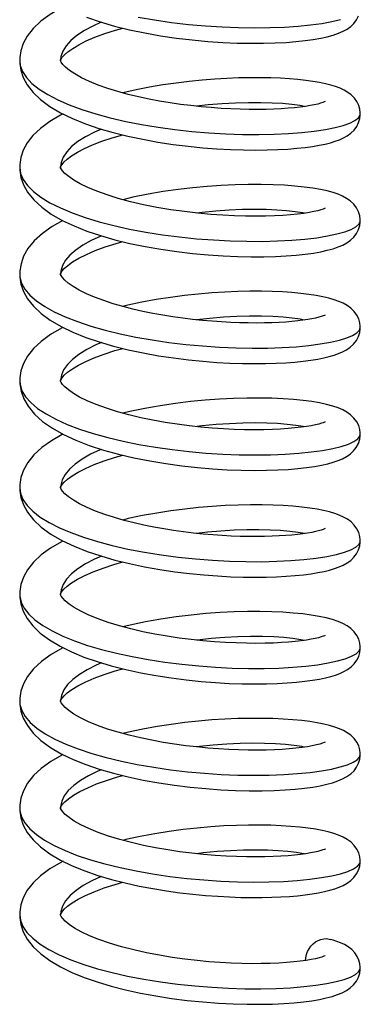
# Model space of a CAD drawing. Header units: inches. Extents: x 0 to 16.9, y 0 to 13.1.
# Tile 14 of 36: x 6.025 to 6.222, y 8.874 to 9.442. Entities that reach past the tile are written whole.
import ezdxf

# ---------------------------------------------------------------- set-up
doc = ezdxf.new("R2010")
doc.units = ezdxf.units.IN
doc.header["$LTSCALE"] = 0.930769
doc.header["$MEASUREMENT"] = 0
doc.layers.get('0').update_dxf_attribs({"linetype": 'CONTINUOUS'})

msp = doc.modelspace()

# ---------------------------------------------------------------- linework, layer by layer
at = {"color": 7, "linetype": 'Continuous'}
for p, q in [((6.02498, 9.42052), (6.02492, 9.41871)), ((6.02492, 9.41894), (6.02498, 9.41717)), ((6.02492, 9.41894), (6.02492, 9.41871)), ((6.02492, 9.41871), (6.02524, 9.41599)), ((6.04853, 9.4189), (6.04854, 9.41895)), ((6.04858, 9.41861), (6.04853, 9.4189)), ((6.04879, 9.42118), (6.04854, 9.41895)), ((6.04854, 9.41895), (6.04854, 9.41869)), ((6.04885, 9.41967), (6.04955, 9.42074)), ((6.22176, 9.388), (6.22176, 9.38805)), ((6.02499, 9.35886), (6.02493, 9.35705)), ((6.02493, 9.35727), (6.02499, 9.35542)), ((6.02493, 9.35727), (6.02493, 9.35705)), ((6.04859, 9.35693), (6.04854, 9.35721)), ((6.04888, 9.35992), (6.04855, 9.35727)), ((6.04855, 9.35727), (6.04855, 9.35705)), ((6.22175, 9.32632), (6.22175, 9.32637)), ((6.02501, 9.29738), (6.02493, 9.2954)), ((6.02493, 9.29561), (6.02499, 9.29379)), ((6.02493, 9.29561), (6.02493, 9.2954)), ((6.02493, 9.2954), (6.02505, 9.29379)), ((6.04868, 9.29725), (6.04855, 9.29562)), ((6.04855, 9.29556), (6.04855, 9.29562)), ((6.04855, 9.29562), (6.04855, 9.2954)), ((6.0486, 9.29526), (6.04855, 9.29556)), ((6.04882, 9.2963), (6.04946, 9.29729)), ((6.22175, 9.26465), (6.22175, 9.26469)), ((6.025, 9.23564), (6.02493, 9.23375)), ((6.04882, 9.23461), (6.04944, 9.23559)), ((6.02493, 9.23397), (6.025, 9.23205)), ((6.02493, 9.23397), (6.02493, 9.23375)), ((6.02493, 9.23375), (6.02513, 9.23163)), ((6.04855, 9.23391), (6.04855, 9.23397)), ((6.04855, 9.23397), (6.04855, 9.23374)), ((6.0486, 9.2336), (6.04855, 9.23391)), ((6.22175, 9.20297), (6.22175, 9.20302)), ((6.025, 9.174), (6.02493, 9.17208)), ((6.04862, 9.1735), (6.04855, 9.17231)), ((6.0488, 9.17291), (6.04941, 9.17387)), ((6.02493, 9.17231), (6.02499, 9.1705)), ((6.02493, 9.17231), (6.02493, 9.17208)), ((6.04854, 9.17226), (6.04855, 9.17231)), ((6.04859, 9.17195), (6.04854, 9.17226)), ((6.04855, 9.17231), (6.04855, 9.17207)), ((6.22176, 9.14131), (6.22176, 9.14135)), ((6.02498, 9.11221), (6.02492, 9.1104)), ((6.02492, 9.11063), (6.02497, 9.10895)), ((6.02492, 9.11063), (6.02492, 9.1104)), ((6.02492, 9.1104), (6.02496, 9.10955)), ((6.04853, 9.11059), (6.04854, 9.11063)), ((6.04858, 9.11029), (6.04853, 9.11059)), ((6.04885, 9.11311), (6.04854, 9.11063)), ((6.04854, 9.11063), (6.04854, 9.11039)), ((6.22177, 9.07965), (6.22177, 9.0797)), ((6.02498, 9.05056), (6.02492, 9.04871)), ((6.02492, 9.04894), (6.02498, 9.04716)), ((6.02492, 9.04894), (6.02492, 9.04871)), ((6.02492, 9.04871), (6.02506, 9.04691)), ((6.04853, 9.0489), (6.04854, 9.04894)), ((6.04858, 9.04861), (6.04853, 9.0489)), ((6.04854, 9.04894), (6.04854, 9.04871)), ((6.22176, 9.01799), (6.22176, 9.01804)), ((6.02499, 8.98885), (6.02493, 8.98703)), ((6.02493, 8.98726), (6.02498, 8.98548)), ((6.02493, 8.98726), (6.02493, 8.98703)), ((6.02493, 8.98703), (6.02503, 8.98553)), ((6.04854, 8.98721), (6.04855, 8.98726)), ((6.04859, 8.98691), (6.04854, 8.98721)), ((6.04857, 8.98786), (6.04855, 8.98726)), ((6.04855, 8.98726), (6.04855, 8.98703)), ((6.04891, 8.98811), (6.0497, 8.98926)), ((6.22176, 8.95632), (6.22176, 8.95636)), ((6.02499, 8.92722), (6.02493, 8.92539)), ((6.02493, 8.9256), (6.02499, 8.92382)), ((6.02493, 8.9256), (6.02493, 8.92539)), ((6.04869, 8.92728), (6.04855, 8.9256)), ((6.04855, 8.9256), (6.04855, 8.92538)), ((6.04855, 8.92553), (6.04855, 8.9256)), ((6.0486, 8.92523), (6.04855, 8.92553)), ((6.04882, 8.92628), (6.04944, 8.92725)), ((6.22176, 8.8947), (6.22176, 8.89474))]:
    msp.add_line(p, q, dxfattribs=at)
for points in [[(6.04994, 9.44967), (6.04865, 9.44904), (6.04246, 9.4454), (6.0371, 9.44146), (6.03271, 9.43728), (6.02934, 9.43296), (6.02701, 9.42866), (6.0256, 9.42447), (6.02498, 9.42052)], [(6.0721, 9.44093), (6.06724, 9.43873), (6.06229, 9.43607), (6.05804, 9.43328), (6.05452, 9.43037), (6.05178, 9.42737), (6.04987, 9.4243), (6.04879, 9.42118)], [(6.06344, 9.44381), (6.07134, 9.44115), (6.07965, 9.43875), (6.08832, 9.43663), (6.09724, 9.43476), (6.10634, 9.43316), (6.11551, 9.43181), (6.12462, 9.43073), (6.13357, 9.4299), (6.14224, 9.4293), (6.15054, 9.42893), (6.15839, 9.42877), (6.16575, 9.42879), (6.17256, 9.42897), (6.17884, 9.42929), (6.18458, 9.42974), (6.18982, 9.4303), (6.19459, 9.43097), (6.19887, 9.43172), (6.2027, 9.43257), (6.2061, 9.4335), (6.20912, 9.43454), (6.21178, 9.43569), (6.21411, 9.43698), (6.2162, 9.43849), (6.21807, 9.44028), (6.21962, 9.44233), (6.22078, 9.4446)], [(6.09334, 9.44387), (6.10286, 9.44224), (6.11259, 9.44085), (6.12241, 9.43972), (6.13224, 9.43884), (6.14195, 9.43821), (6.15146, 9.43784), (6.16068, 9.43771), (6.16952, 9.43781), (6.1779, 9.43813), (6.18576, 9.43866), (6.193, 9.43938), (6.19957, 9.44029), (6.20539, 9.44135), (6.2104, 9.44256)], [(6.04955, 9.42074), (6.05083, 9.42217), (6.0528, 9.4239), (6.05554, 9.42586), (6.05906, 9.42795), (6.06336, 9.43012), (6.06839, 9.43229), (6.07405, 9.43438), (6.08024, 9.43637), (6.08451, 9.43756)], [(6.02498, 9.41717), (6.0256, 9.41316), (6.02702, 9.40899), (6.02932, 9.40475), (6.03266, 9.40045), (6.03702, 9.39629), (6.04236, 9.39234), (6.04858, 9.38867), (6.05545, 9.38536), (6.06289, 9.38235), (6.07074, 9.37966), (6.07894, 9.37728), (6.0874, 9.37517), (6.09604, 9.37333), (6.10479, 9.37174), (6.11354, 9.37041), (6.12222, 9.36932), (6.13072, 9.36847), (6.13891, 9.36784), (6.14678, 9.36741), (6.15425, 9.36716), (6.1613, 9.36709), (6.16792, 9.36716), (6.17408, 9.36737), (6.17979, 9.36769), (6.18504, 9.36811), (6.18983, 9.36863), (6.19415, 9.36923), (6.19799, 9.36988), (6.20141, 9.37059), (6.20445, 9.37135), (6.20719, 9.37218), (6.20968, 9.37309), (6.212, 9.37413), (6.21421, 9.37538), (6.21627, 9.37687), (6.21812, 9.37867), (6.21966, 9.38073), (6.2208, 9.383), (6.22148, 9.38526), (6.22174, 9.38731), (6.22176, 9.38805)], [(6.04855, 9.41882), (6.04857, 9.419), (6.04885, 9.41967)], [(6.20147, 9.39514), (6.20141, 9.39511), (6.20095, 9.39489), (6.20007, 9.39456), (6.19881, 9.39416), (6.19717, 9.39371), (6.19516, 9.39326), (6.1928, 9.3928), (6.1901, 9.39236), (6.18707, 9.39194), (6.18372, 9.39157), (6.18005, 9.39124), (6.17608, 9.39097), (6.17183, 9.39076), (6.16731, 9.39062), (6.16253, 9.39056), (6.15752, 9.39058), (6.1523, 9.39069), (6.14688, 9.3909), (6.14129, 9.3912), (6.13556, 9.39162), (6.12971, 9.39214), (6.1238, 9.39277), (6.11782, 9.39352), (6.11181, 9.39439), (6.10576, 9.39539), (6.0997, 9.39653), (6.09365, 9.39782), (6.08762, 9.39927), (6.08167, 9.40089), (6.07585, 9.40269), (6.07031, 9.40465), (6.06519, 9.40674), (6.06063, 9.40889), (6.05677, 9.41105), (6.05367, 9.41311), (6.05139, 9.41498), (6.04985, 9.41658), (6.04895, 9.41782), (6.04858, 9.41861)], [(6.02524, 9.41599), (6.02652, 9.4125), (6.02878, 9.40903), (6.032, 9.40562), (6.03611, 9.40232), (6.04112, 9.39913), (6.04697, 9.39608), (6.0536, 9.39318), (6.06092, 9.39048), (6.06885, 9.38797), (6.0773, 9.38569), (6.08619, 9.38364), (6.0954, 9.38183), (6.10488, 9.38026), (6.11456, 9.37893), (6.12437, 9.37785), (6.13429, 9.37702), (6.14413, 9.37644), (6.15374, 9.37612), (6.16303, 9.37604), (6.1719, 9.37621), (6.18027, 9.37659), (6.18806, 9.37719), (6.19518, 9.37798), (6.20158, 9.37895), (6.20717, 9.38008), (6.21189, 9.38132), (6.21573, 9.38268), (6.21865, 9.38413), (6.22062, 9.38565), (6.22163, 9.38721), (6.22176, 9.388)], [(6.22176, 9.388), (6.22174, 9.3887), (6.2215, 9.39064), (6.22088, 9.39284), (6.2198, 9.39508), (6.21832, 9.39714), (6.21651, 9.39894), (6.21452, 9.40044), (6.21235, 9.4017), (6.21003, 9.40278), (6.2075, 9.40373), (6.2047, 9.40459), (6.20161, 9.40538), (6.19818, 9.4061), (6.1944, 9.40675), (6.19025, 9.40733), (6.18574, 9.40783), (6.18086, 9.40825), (6.17563, 9.40858), (6.17006, 9.4088), (6.16416, 9.40891), (6.15794, 9.40891), (6.15143, 9.40878), (6.14464, 9.40851), (6.1376, 9.40809), (6.13035, 9.40751), (6.12291, 9.40677), (6.11533, 9.40584), (6.10765, 9.40473), (6.09992, 9.40342), (6.09219, 9.40191), (6.08449, 9.40016), (6.08442, 9.40014)], [(6.18942, 9.39226), (6.18677, 9.39279), (6.18216, 9.39343), (6.17686, 9.39394), (6.17091, 9.39429), (6.1643, 9.39448), (6.15717, 9.39446), (6.14967, 9.39424), (6.14187, 9.3938), (6.13387, 9.39314), (6.12717, 9.39241)], [(6.04996, 9.38801), (6.04844, 9.38727), (6.04226, 9.3836), (6.03691, 9.37963), (6.03259, 9.3755), (6.02929, 9.37122), (6.027, 9.36696), (6.0256, 9.3628), (6.02499, 9.35886)], [(6.07214, 9.37926), (6.06817, 9.37752), (6.06303, 9.37483), (6.05861, 9.37202), (6.05495, 9.3691), (6.05209, 9.3661), (6.05006, 9.36303), (6.04888, 9.35992)], [(6.05053, 9.3602), (6.05236, 9.36188), (6.05492, 9.36378), (6.05825, 9.36584), (6.06231, 9.36796), (6.06707, 9.37008), (6.07247, 9.37216), (6.07839, 9.37413), (6.08446, 9.3759)], [(6.0488, 9.35792), (6.04938, 9.35886), (6.05053, 9.3602)], [(6.02493, 9.35705), (6.02546, 9.35349), (6.02696, 9.35002), (6.02943, 9.34659), (6.03285, 9.3432), (6.0372, 9.3399), (6.04243, 9.33673), (6.04849, 9.3337), (6.0553, 9.33085), (6.06277, 9.32819), (6.07079, 9.32575), (6.07934, 9.32352), (6.08839, 9.32151), (6.0978, 9.31974), (6.10746, 9.31821), (6.11728, 9.31694), (6.12715, 9.31593), (6.13698, 9.31517), (6.14665, 9.31466), (6.15609, 9.31441), (6.16523, 9.31439), (6.17394, 9.31461), (6.18212, 9.31505), (6.18971, 9.31568), (6.19664, 9.31651), (6.20282, 9.31751), (6.20822, 9.31866), (6.21278, 9.31994), (6.21644, 9.32132), (6.21917, 9.32279), (6.22093, 9.32432), (6.22171, 9.32588), (6.22175, 9.32632)], [(6.02499, 9.35542), (6.02565, 9.35131), (6.02712, 9.34709), (6.02952, 9.34278), (6.03307, 9.33834), (6.03769, 9.33408), (6.04321, 9.33013), (6.04953, 9.32651), (6.05641, 9.32327), (6.06382, 9.32034), (6.07169, 9.3177), (6.07995, 9.31534), (6.08858, 9.31323), (6.09746, 9.31138), (6.10653, 9.30979), (6.11567, 9.30845), (6.12479, 9.30737), (6.13376, 9.30654), (6.14245, 9.30595), (6.15077, 9.30559), (6.1586, 9.30543), (6.16593, 9.30545), (6.17272, 9.30564), (6.17898, 9.30597), (6.18471, 9.30642), (6.18993, 9.30698), (6.19467, 9.30764), (6.19891, 9.30839), (6.20268, 9.30923), (6.20602, 9.31014), (6.20896, 9.31114), (6.21157, 9.31225), (6.21391, 9.31352), (6.21603, 9.31501), (6.21796, 9.31681), (6.21955, 9.31889), (6.22074, 9.32119), (6.22145, 9.3235), (6.22173, 9.3256), (6.22175, 9.32637)], [(6.04855, 9.35715), (6.04858, 9.35735), (6.0488, 9.35792)], [(6.20149, 9.33348), (6.20145, 9.33346), (6.20107, 9.33328), (6.20025, 9.33296), (6.19897, 9.33254), (6.19721, 9.33206), (6.19498, 9.33155), (6.19228, 9.33104), (6.18912, 9.33055), (6.18551, 9.33009), (6.18148, 9.32969), (6.17704, 9.32936), (6.17222, 9.32911), (6.167, 9.32895), (6.16141, 9.32889), (6.15543, 9.32894), (6.14908, 9.32913), (6.14236, 9.32947), (6.13529, 9.32997), (6.12789, 9.33065), (6.12016, 9.33154), (6.11225, 9.33265), (6.10424, 9.334), (6.09638, 9.33555), (6.08889, 9.33728), (6.08185, 9.33917), (6.07539, 9.34118), (6.06955, 9.34328), (6.06434, 9.34545), (6.05985, 9.34763), (6.05616, 9.34976), (6.05325, 9.35176), (6.0511, 9.35359), (6.04968, 9.35511), (6.0489, 9.35624), (6.04859, 9.35693)], [(6.22175, 9.32632), (6.22173, 9.3271), (6.22146, 9.32913), (6.22078, 9.33141), (6.21959, 9.33373), (6.21796, 9.33587), (6.21596, 9.33773), (6.2138, 9.33923), (6.21146, 9.34048), (6.2089, 9.34156), (6.20602, 9.34254), (6.20262, 9.34347), (6.19871, 9.34432), (6.19431, 9.34509), (6.18937, 9.34577), (6.18389, 9.34633), (6.17789, 9.34678), (6.17138, 9.34709), (6.16441, 9.34724), (6.15705, 9.34723), (6.14936, 9.34704), (6.14143, 9.34666), (6.13326, 9.34609), (6.12492, 9.34532), (6.11641, 9.34432), (6.10778, 9.34309), (6.09908, 9.3416), (6.09036, 9.33985), (6.0845, 9.33846)], [(6.18943, 9.33059), (6.1884, 9.33083), (6.18411, 9.33152), (6.17913, 9.33208), (6.17351, 9.33249), (6.16733, 9.33275), (6.16065, 9.33282), (6.15353, 9.33271), (6.14607, 9.33239), (6.13833, 9.33186), (6.13041, 9.33112), (6.12718, 9.33073)], [(6.04989, 9.32634), (6.04377, 9.3229), (6.0381, 9.31893), (6.03337, 9.31466), (6.02972, 9.31021), (6.02722, 9.3058), (6.02569, 9.30149), (6.02501, 9.29738)], [(6.07207, 9.31759), (6.07172, 9.31746), (6.06624, 9.3149), (6.06141, 9.31221), (6.0573, 9.30939), (6.05393, 9.30646), (6.05135, 9.30345), (6.04959, 9.30038), (6.04868, 9.29725)], [(6.04946, 9.29729), (6.05071, 9.29871), (6.05269, 9.30047), (6.05546, 9.30247), (6.05905, 9.30462), (6.06345, 9.30683), (6.06859, 9.30903), (6.07439, 9.31116), (6.08076, 9.31319), (6.08451, 9.31422)], [(6.02499, 9.29379), (6.02564, 9.28971), (6.02709, 9.28549), (6.02945, 9.28122), (6.03284, 9.27692), (6.03724, 9.27278), (6.0426, 9.26886), (6.0488, 9.26522), (6.05565, 9.26193), (6.06307, 9.25895), (6.07093, 9.25627), (6.07915, 9.25388), (6.08765, 9.25177), (6.09633, 9.24993), (6.1051, 9.24835), (6.11384, 9.24703), (6.12241, 9.24596), (6.13075, 9.24513), (6.13876, 9.24451), (6.14641, 9.24409), (6.15368, 9.24384), (6.16055, 9.24375), (6.16702, 9.2438), (6.17307, 9.24399), (6.17872, 9.24428), (6.18396, 9.24468), (6.18879, 9.24518), (6.19319, 9.24575), (6.19712, 9.24639), (6.20065, 9.24709), (6.20379, 9.24784), (6.20662, 9.24866), (6.20918, 9.24956), (6.21156, 9.25058), (6.21382, 9.2518), (6.21593, 9.25326), (6.21785, 9.25503), (6.21947, 9.25709), (6.22069, 9.25939), (6.22143, 9.26172), (6.22173, 9.26387), (6.22175, 9.26469)], [(6.02505, 9.29379), (6.02602, 9.29026), (6.02796, 9.28678), (6.03086, 9.28337), (6.03468, 9.28005), (6.03938, 9.27684), (6.04491, 9.27375), (6.05124, 9.27082), (6.0583, 9.26806), (6.066, 9.26549), (6.07427, 9.26313), (6.083, 9.261), (6.09211, 9.2591), (6.10151, 9.25745), (6.11112, 9.25604), (6.12086, 9.25487), (6.13064, 9.25396), (6.14036, 9.2533), (6.14993, 9.25288), (6.15923, 9.25271), (6.16818, 9.25277), (6.17667, 9.25306), (6.18463, 9.25356), (6.19197, 9.25426), (6.19862, 9.25513), (6.20453, 9.25617), (6.20964, 9.25735), (6.21391, 9.25865), (6.2173, 9.26006), (6.21975, 9.26154), (6.22124, 9.26307), (6.22175, 9.26465)], [(6.04855, 9.2955), (6.04858, 9.29571), (6.04882, 9.2963)], [(6.2015, 9.27182), (6.20147, 9.27181), (6.20108, 9.27162), (6.2003, 9.27131), (6.19917, 9.27094), (6.1977, 9.27052), (6.1959, 9.27008), (6.19378, 9.26964), (6.19135, 9.26921), (6.18861, 9.26881), (6.18558, 9.26843), (6.18226, 9.2681), (6.17866, 9.2678), (6.17481, 9.26756), (6.1707, 9.26738), (6.16636, 9.26727), (6.16179, 9.26722), (6.157, 9.26725), (6.15202, 9.26736), (6.14686, 9.26756), (6.14154, 9.26785), (6.13609, 9.26823), (6.13052, 9.26872), (6.12487, 9.26931), (6.11916, 9.27), (6.11341, 9.27081), (6.10765, 9.27173), (6.10188, 9.27277), (6.09612, 9.27394), (6.09036, 9.27525), (6.08463, 9.27672), (6.07899, 9.27835), (6.07347, 9.28017), (6.06825, 9.28212), (6.06348, 9.28417), (6.0593, 9.28626), (6.05579, 9.28833), (6.05302, 9.29028), (6.051, 9.29202), (6.04966, 9.29348), (6.0489, 9.29458), (6.0486, 9.29526)], [(6.22175, 9.26465), (6.22173, 9.26538), (6.22148, 9.26735), (6.22084, 9.26957), (6.21973, 9.27183), (6.21818, 9.27395), (6.21626, 9.27581), (6.21414, 9.27735), (6.21181, 9.27864), (6.20931, 9.27973), (6.20657, 9.2807), (6.20351, 9.28157), (6.20009, 9.28237), (6.19627, 9.2831), (6.19203, 9.28376), (6.18736, 9.28433), (6.18227, 9.2848), (6.17677, 9.28518), (6.17087, 9.28544), (6.16457, 9.28557), (6.15791, 9.28557), (6.15089, 9.28543), (6.14356, 9.28512), (6.13596, 9.28463), (6.12812, 9.28397), (6.12012, 9.28311), (6.11199, 9.28205), (6.10379, 9.28077), (6.09555, 9.27926), (6.08734, 9.2775), (6.08443, 9.27678)], [(6.1894, 9.26893), (6.18693, 9.26942), (6.18237, 9.27007), (6.17712, 9.27058), (6.17121, 9.27094), (6.16474, 9.27113), (6.15779, 9.27113), (6.15044, 9.27093), (6.14278, 9.27052), (6.1349, 9.2699), (6.12709, 9.26908)], [(6.04993, 9.26468), (6.04914, 9.2643), (6.0428, 9.26062), (6.03733, 9.25664), (6.03288, 9.25246), (6.02945, 9.24813), (6.02709, 9.24384), (6.02564, 9.23964), (6.025, 9.23564)], [(6.07215, 9.25592), (6.06893, 9.25454), (6.0637, 9.25188), (6.05919, 9.24909), (6.05543, 9.24619), (6.05246, 9.2432), (6.0503, 9.24013), (6.04899, 9.23703), (6.04855, 9.23397)], [(6.04944, 9.23559), (6.05068, 9.23701), (6.05264, 9.23876), (6.05536, 9.24074), (6.05886, 9.24285), (6.06307, 9.24498), (6.06799, 9.24712), (6.07367, 9.24925), (6.07997, 9.25129), (6.08449, 9.25255)], [(6.025, 9.23205), (6.0257, 9.22786), (6.02723, 9.22353), (6.02973, 9.21913), (6.03339, 9.21466), (6.03814, 9.21038), (6.0438, 9.20642), (6.05029, 9.20278), (6.0574, 9.19951), (6.06511, 9.19654), (6.07334, 9.19386), (6.08199, 9.19147), (6.09098, 9.18936), (6.10019, 9.18754), (6.10945, 9.186), (6.11866, 9.18474), (6.12767, 9.18375), (6.13642, 9.183), (6.14482, 9.18249), (6.15283, 9.18219), (6.16039, 9.18208), (6.16747, 9.18215), (6.17405, 9.18236), (6.18011, 9.18271), (6.18567, 9.18318), (6.19072, 9.18375), (6.1953, 9.18441), (6.19938, 9.18515), (6.20297, 9.18596), (6.20614, 9.18685), (6.20892, 9.1878), (6.21143, 9.18885), (6.21373, 9.19008), (6.21586, 9.19154), (6.21782, 9.19332), (6.21946, 9.19541), (6.2207, 9.19773), (6.22144, 9.20008), (6.22173, 9.20221), (6.22175, 9.20302)], [(6.02513, 9.23163), (6.02623, 9.22812), (6.0283, 9.22464), (6.03134, 9.22123), (6.03531, 9.21791), (6.04017, 9.21469), (6.04586, 9.21161), (6.05234, 9.20869), (6.05955, 9.20595), (6.0674, 9.2034), (6.07579, 9.20107), (6.08463, 9.19897), (6.09385, 9.19711), (6.10335, 9.19549), (6.11302, 9.19412), (6.12279, 9.193), (6.13256, 9.19214), (6.14225, 9.19153), (6.15177, 9.19116), (6.16101, 9.19103), (6.16987, 9.19114), (6.17827, 9.19147), (6.18614, 9.19202), (6.19339, 9.19276), (6.19998, 9.19368), (6.2058, 9.19477), (6.21078, 9.19599), (6.21488, 9.19734), (6.21805, 9.19878), (6.22026, 9.20029), (6.22149, 9.20185), (6.22175, 9.20297)], [(6.04856, 9.23385), (6.04858, 9.23404), (6.04882, 9.23461)], [(6.20151, 9.21016), (6.20148, 9.21015), (6.20112, 9.20997), (6.20037, 9.20967), (6.19924, 9.20929), (6.19772, 9.20885), (6.19579, 9.20839), (6.19345, 9.20791), (6.1907, 9.20745), (6.18755, 9.207), (6.18399, 9.2066), (6.18004, 9.20624), (6.17571, 9.20595), (6.17101, 9.20573), (6.16595, 9.20559), (6.16055, 9.20555), (6.15484, 9.20562), (6.14885, 9.20581), (6.14262, 9.20612), (6.13618, 9.20656), (6.12956, 9.20714), (6.12278, 9.20788), (6.11589, 9.20878), (6.10892, 9.20985), (6.10192, 9.21109), (6.09494, 9.21252), (6.08805, 9.21415), (6.08138, 9.21597), (6.07501, 9.21797), (6.06915, 9.22009), (6.06399, 9.22227), (6.05957, 9.22445), (6.05593, 9.22657), (6.05309, 9.22855), (6.05105, 9.2303), (6.04969, 9.23176), (6.04891, 9.23289), (6.0486, 9.2336)], [(6.22175, 9.20297), (6.22173, 9.20372), (6.22148, 9.20572), (6.22082, 9.20796), (6.21968, 9.21023), (6.21811, 9.21235), (6.21618, 9.21421), (6.21403, 9.21574), (6.21165, 9.21705), (6.20892, 9.21822), (6.20581, 9.21926), (6.20226, 9.22021), (6.19825, 9.22107), (6.19375, 9.22184), (6.18874, 9.22251), (6.1832, 9.22306), (6.17715, 9.22349), (6.1706, 9.22378), (6.16362, 9.22391), (6.15625, 9.22389), (6.14851, 9.22368), (6.14048, 9.22327), (6.13217, 9.22267), (6.12364, 9.22185), (6.11494, 9.22079), (6.10614, 9.21949), (6.0973, 9.21793), (6.08848, 9.21609), (6.08451, 9.21512)], [(6.18941, 9.20726), (6.18874, 9.20742), (6.18448, 9.20813), (6.17953, 9.2087), (6.17391, 9.20913), (6.16769, 9.2094), (6.16098, 9.20949), (6.15382, 9.20938), (6.14624, 9.20907), (6.13838, 9.20854), (6.13035, 9.20778), (6.12721, 9.2074)], [(6.0499, 9.203), (6.04949, 9.20281), (6.04326, 9.19925), (6.03781, 9.19536), (6.03317, 9.19111), (6.02959, 9.18665), (6.02715, 9.1823), (6.02566, 9.17805), (6.025, 9.174)], [(6.07211, 9.19426), (6.07141, 9.19398), (6.06592, 9.1914), (6.06109, 9.18867), (6.05698, 9.1858), (6.05364, 9.18282), (6.05111, 9.17976), (6.04943, 9.17664), (6.04862, 9.1735)], [(6.04941, 9.17387), (6.05063, 9.17529), (6.05256, 9.17704), (6.05523, 9.17899), (6.0587, 9.18108), (6.06299, 9.18327), (6.06805, 9.18548), (6.07382, 9.18763), (6.08021, 9.18969), (6.08449, 9.19088)], [(6.04855, 9.17219), (6.04857, 9.17234), (6.0488, 9.17291)], [(6.02493, 9.17208), (6.02536, 9.1689), (6.02677, 9.16537), (6.02916, 9.16189), (6.0325, 9.15849), (6.03677, 9.15519), (6.0419, 9.15202), (6.04784, 9.149), (6.05448, 9.14616), (6.06182, 9.1435), (6.06984, 9.14102), (6.07843, 9.13874), (6.08751, 9.13669), (6.09696, 9.13487), (6.10666, 9.13332), (6.11653, 9.13202), (6.12645, 9.13098), (6.13633, 9.1302), (6.14609, 9.12968), (6.15559, 9.12941), (6.16473, 9.12939), (6.17344, 9.12959), (6.1816, 9.13001), (6.1892, 9.13063), (6.19621, 9.13145), (6.20251, 9.13245), (6.208, 9.1336), (6.21262, 9.13488), (6.21633, 9.13627), (6.21909, 9.13774), (6.22089, 9.13927), (6.22171, 9.14083), (6.22176, 9.14131)], [(6.02499, 9.1705), (6.02563, 9.16643), (6.02708, 9.1622), (6.02945, 9.15789), (6.03287, 9.15354), (6.03736, 9.14933), (6.04291, 9.14532), (6.04934, 9.1416), (6.05633, 9.13829), (6.06384, 9.13532), (6.07174, 9.13268), (6.07996, 9.13033), (6.08843, 9.12826), (6.09708, 9.12645), (6.10586, 9.12489), (6.1146, 9.1236), (6.12313, 9.12255), (6.1314, 9.12174), (6.13933, 9.12114), (6.1469, 9.12073), (6.15409, 9.1205), (6.1609, 9.12042), (6.16732, 9.12048), (6.17334, 9.12066), (6.17898, 9.12096), (6.1842, 9.12137), (6.18899, 9.12187), (6.19335, 9.12244), (6.19729, 9.12308), (6.20083, 9.12379), (6.204, 9.12456), (6.20687, 9.1254), (6.20945, 9.12633), (6.21185, 9.12739), (6.21412, 9.12865), (6.21622, 9.13016), (6.21808, 9.13195), (6.21963, 9.134), (6.22078, 9.13627), (6.22147, 9.13854), (6.22174, 9.14061), (6.22176, 9.14135)], [(6.2015, 9.14849), (6.20147, 9.14847), (6.20108, 9.14829), (6.20029, 9.14797), (6.19916, 9.1476), (6.19768, 9.14718), (6.19588, 9.14674), (6.19376, 9.1463), (6.19132, 9.14588), (6.18859, 9.14547), (6.18556, 9.1451), (6.18225, 9.14476), (6.17868, 9.14447), (6.17485, 9.14423), (6.17077, 9.14405), (6.16646, 9.14393), (6.16192, 9.14389), (6.15718, 9.14391), (6.15225, 9.14402), (6.14714, 9.14421), (6.14188, 9.14449), (6.13647, 9.14487), (6.13095, 9.14534), (6.12532, 9.14592), (6.11963, 9.14661), (6.11389, 9.1474), (6.10815, 9.14831), (6.1024, 9.14933), (6.09669, 9.15048), (6.09099, 9.15177), (6.08529, 9.15321), (6.07964, 9.15482), (6.07405, 9.15662), (6.06874, 9.15858), (6.06383, 9.16067), (6.05953, 9.1628), (6.05597, 9.16488), (6.05315, 9.16684), (6.05109, 9.16858), (6.04972, 9.17006), (6.04892, 9.17121), (6.04859, 9.17195)], [(6.22176, 9.14131), (6.22174, 9.14203), (6.2215, 9.14399), (6.22086, 9.14618), (6.21977, 9.14842), (6.21826, 9.15051), (6.21639, 9.15236), (6.21432, 9.15389), (6.21207, 9.15518), (6.20963, 9.15627), (6.20695, 9.15724), (6.20393, 9.15813), (6.20055, 9.15894), (6.19676, 9.15968), (6.19255, 9.16035), (6.1879, 9.16093), (6.1828, 9.16143), (6.17727, 9.16181), (6.17132, 9.16209), (6.16496, 9.16223), (6.15822, 9.16224), (6.15114, 9.1621), (6.14376, 9.16179), (6.13613, 9.16131), (6.1283, 9.16065), (6.12034, 9.1598), (6.11226, 9.15875), (6.10411, 9.15749), (6.0959, 9.15599), (6.08767, 9.15424), (6.08446, 9.15344)], [(6.18945, 9.1456), (6.1858, 9.14627), (6.18103, 9.14688), (6.17563, 9.14736), (6.16964, 9.14767), (6.16313, 9.14782), (6.15618, 9.14777), (6.14885, 9.14753), (6.14123, 9.14709), (6.13337, 9.14642), (6.12716, 9.14573)], [(6.04992, 9.14133), (6.0491, 9.14094), (6.04277, 9.13726), (6.0373, 9.13329), (6.03283, 9.12907), (6.0294, 9.1247), (6.02704, 9.12037), (6.02561, 9.11616), (6.02498, 9.11221)], [(6.07212, 9.13257), (6.06806, 9.13079), (6.06294, 9.1281), (6.05852, 9.12528), (6.05487, 9.12235), (6.05203, 9.11933), (6.05001, 9.11624), (6.04885, 9.11311)], [(6.05046, 9.11345), (6.05234, 9.11519), (6.05495, 9.11713), (6.05835, 9.11922), (6.06253, 9.12139), (6.06747, 9.12357), (6.0731, 9.12571), (6.07932, 9.12775), (6.08449, 9.12922)], [(6.04855, 9.11051), (6.04856, 9.11064), (6.04876, 9.11116)], [(6.20149, 9.08681), (6.20145, 9.08679), (6.20106, 9.08661), (6.20027, 9.08629), (6.19911, 9.08591), (6.19757, 9.08548), (6.19564, 9.08502), (6.19333, 9.08456), (6.19064, 9.0841), (6.18758, 9.08367), (6.18415, 9.08328), (6.18035, 9.08293), (6.17618, 9.08264), (6.17164, 9.08241), (6.16673, 9.08227), (6.16148, 9.08222), (6.15591, 9.08227), (6.15003, 9.08243), (6.14386, 9.08271), (6.13745, 9.08313), (6.13083, 9.08369), (6.12404, 9.0844), (6.11712, 9.08527), (6.11012, 9.08632), (6.10309, 9.08753), (6.09611, 9.08894), (6.08923, 9.09053), (6.08255, 9.0923), (6.07613, 9.09426), (6.07019, 9.09635), (6.06488, 9.09853), (6.06029, 9.10073), (6.05648, 9.10288), (6.05348, 9.10491), (6.05129, 9.10673), (6.04982, 9.10827), (6.04894, 9.1095), (6.04858, 9.11029)], [(6.04876, 9.11116), (6.04931, 9.11207), (6.05046, 9.11345)], [(6.02496, 9.10955), (6.02572, 9.10603), (6.02745, 9.10255), (6.03013, 9.09913), (6.03373, 9.09578), (6.03825, 9.09254), (6.04362, 9.08942), (6.04978, 9.08645), (6.05666, 9.08366), (6.06418, 9.08106), (6.07228, 9.07866), (6.08087, 9.07649), (6.08988, 9.07454), (6.09922, 9.07282), (6.10881, 9.07135), (6.11857, 9.07012), (6.12838, 9.06915), (6.13814, 9.06842), (6.14775, 9.06795), (6.15711, 9.06772), (6.16613, 9.06773), (6.1747, 9.06797), (6.18277, 9.06842), (6.19025, 9.06907), (6.19707, 9.0699), (6.20319, 9.07091), (6.20853, 9.07206), (6.21302, 9.07334), (6.21661, 9.07473), (6.21928, 9.0762), (6.221, 9.07773), (6.22174, 9.0793), (6.22177, 9.07965)], [(6.02497, 9.10895), (6.02557, 9.105), (6.02695, 9.10083), (6.02922, 9.09657), (6.03252, 9.09227), (6.03682, 9.08811), (6.0421, 9.08417), (6.04822, 9.08053), (6.05487, 9.07727), (6.06206, 9.07432), (6.06972, 9.07165), (6.07779, 9.06925), (6.08621, 9.0671), (6.09487, 9.06522), (6.10365, 9.06359), (6.11245, 9.06222), (6.12117, 9.06111), (6.12971, 9.06022), (6.13799, 9.05956), (6.14595, 9.0591), (6.15354, 9.05884), (6.16072, 9.05875), (6.16746, 9.05881), (6.17375, 9.05901), (6.17956, 9.05933), (6.1849, 9.05976), (6.18977, 9.06029), (6.19418, 9.0609), (6.19813, 9.06157), (6.20164, 9.06231), (6.20473, 9.06309), (6.20748, 9.06394), (6.20996, 9.06486), (6.21224, 9.06591), (6.2144, 9.06716), (6.21641, 9.06865), (6.21822, 9.07043), (6.21972, 9.07248), (6.22083, 9.07472), (6.22149, 9.07696), (6.22175, 9.07899), (6.22177, 9.0797)], [(6.22177, 9.07965), (6.22175, 9.08039), (6.22149, 9.08236), (6.22085, 9.08457), (6.21974, 9.08682), (6.21823, 9.08889), (6.21636, 9.09073), (6.2142, 9.09231), (6.21173, 9.09367), (6.20888, 9.0949), (6.20563, 9.09599), (6.202, 9.09695), (6.19795, 9.0978), (6.19344, 9.09855), (6.18846, 9.0992), (6.183, 9.09974), (6.17705, 9.10016), (6.17063, 9.10044), (6.16377, 9.10058), (6.15651, 9.10055), (6.14886, 9.10035), (6.14087, 9.09996), (6.13258, 9.09937), (6.12404, 9.09855), (6.11531, 9.0975), (6.10646, 9.09621), (6.09757, 9.09465), (6.08873, 9.09281), (6.08451, 9.09178)], [(6.18939, 9.08393), (6.18742, 9.08433), (6.18286, 9.08501), (6.1776, 9.08554), (6.17173, 9.08592), (6.16529, 9.08612), (6.15836, 9.08614), (6.15106, 9.08596), (6.14346, 9.08557), (6.13562, 9.08497), (6.12763, 9.08414), (6.12715, 9.08408)], [(6.04994, 9.07969), (6.04951, 9.07948), (6.0431, 9.07581), (6.03754, 9.07181), (6.03298, 9.06757), (6.02948, 9.06316), (6.02708, 9.0588), (6.02563, 9.05456), (6.02498, 9.05056)], [(6.07217, 9.07092), (6.0692, 9.06966), (6.06396, 9.06701), (6.05941, 9.06423), (6.05561, 9.06134), (6.05259, 9.05836), (6.0504, 9.0553), (6.04904, 9.05218), (6.04854, 9.04894)], [(6.05055, 9.05188), (6.05241, 9.05358), (6.05503, 9.05552), (6.05847, 9.05762), (6.06278, 9.05984), (6.0679, 9.06208), (6.07372, 9.06426), (6.08014, 9.06633), (6.08449, 9.06754)], [(6.04855, 9.04882), (6.04857, 9.04899), (6.04879, 9.04956)], [(6.20148, 9.02514), (6.20143, 9.02511), (6.2009, 9.02487), (6.19986, 9.02448), (6.19835, 9.02402), (6.19637, 9.02352), (6.19399, 9.02301), (6.19122, 9.02252), (6.18808, 9.02207), (6.18458, 9.02165), (6.18074, 9.02129), (6.17656, 9.02099), (6.17208, 9.02076), (6.1673, 9.02061), (6.16226, 9.02055), (6.15696, 9.02058), (6.15144, 9.02071), (6.14569, 9.02094), (6.13975, 9.0213), (6.13362, 9.02177), (6.12734, 9.02237), (6.12092, 9.02311), (6.11441, 9.02399), (6.10784, 9.02502), (6.10125, 9.02622), (6.09469, 9.02758), (6.0882, 9.02912), (6.08185, 9.03083), (6.07569, 9.03274), (6.06991, 9.0348), (6.06462, 9.03698), (6.06003, 9.0392), (6.05627, 9.04134), (6.05333, 9.04336), (6.0512, 9.04515), (6.04977, 9.04666), (6.04893, 9.04786), (6.04858, 9.04861)], [(6.04879, 9.04956), (6.04938, 9.05051), (6.05055, 9.05188)], [(6.02498, 9.04716), (6.02561, 9.04314), (6.02703, 9.03895), (6.02936, 9.03468), (6.03275, 9.03034), (6.03719, 9.02614), (6.04264, 9.02215), (6.04895, 9.01847), (6.05578, 9.0152), (6.06312, 9.01226), (6.07091, 9.0096), (6.07909, 9.00723), (6.08759, 9.00512), (6.09635, 9.00326), (6.10532, 9.00165), (6.11438, 9.00029), (6.12346, 8.99918), (6.13243, 8.99832), (6.14117, 8.99769), (6.14958, 8.99729), (6.15756, 8.9971), (6.16506, 8.9971), (6.17199, 8.99727), (6.17837, 8.99759), (6.18419, 8.99803), (6.18947, 8.99858), (6.19425, 8.99924), (6.19854, 8.99998), (6.20236, 9.00081), (6.20577, 9.00172), (6.20883, 9.00275), (6.21156, 9.0039), (6.21404, 9.00526), (6.21624, 9.00684), (6.21812, 9.00865), (6.21965, 9.0107), (6.22079, 9.01297), (6.22148, 9.01524), (6.22174, 9.0173), (6.22176, 9.01804)], [(6.02506, 9.04691), (6.0261, 9.04338), (6.02811, 9.03991), (6.03105, 9.03651), (6.03489, 9.0332), (6.03963, 9.03), (6.04523, 9.02692), (6.05162, 9.02399), (6.05875, 9.02123), (6.06654, 9.01865), (6.07488, 9.0163), (6.0837, 9.01417), (6.0929, 9.01228), (6.10238, 9.01064), (6.11207, 9.00924), (6.12187, 9.0081), (6.13168, 9.00721), (6.14142, 9.00657), (6.15097, 9.00618), (6.16024, 9.00603), (6.16916, 9.00612), (6.17762, 9.00644), (6.18551, 9.00696), (6.19277, 9.00768), (6.19933, 9.00857), (6.20514, 9.00963), (6.21015, 9.01082), (6.21432, 9.01212), (6.21758, 9.01352), (6.21992, 9.015), (6.22132, 9.01652), (6.22176, 9.01799)], [(6.22176, 9.01799), (6.22174, 9.01873), (6.22149, 9.02072), (6.22083, 9.02296), (6.2197, 9.02524), (6.21816, 9.02731), (6.2163, 9.02912), (6.21425, 9.03061), (6.21204, 9.03186), (6.20966, 9.03292), (6.20704, 9.03388), (6.20405, 9.03476), (6.20068, 9.03558), (6.19688, 9.03633), (6.19263, 9.037), (6.18794, 9.03759), (6.18281, 9.03809), (6.17723, 9.03848), (6.17122, 9.03876), (6.1648, 9.0389), (6.15801, 9.0389), (6.15091, 9.03875), (6.14354, 9.03844), (6.13598, 9.03797), (6.12824, 9.03731), (6.12037, 9.03647), (6.11238, 9.03543), (6.10429, 9.03418), (6.09611, 9.0327), (6.08789, 9.03095), (6.0845, 9.03012)], [(6.1894, 9.02226), (6.18802, 9.02256), (6.1836, 9.02325), (6.17847, 9.0238), (6.1727, 9.0242), (6.16637, 9.02443), (6.15953, 9.02448), (6.15226, 9.02433), (6.14465, 9.02397), (6.1368, 9.0234), (6.12878, 9.0226), (6.12713, 9.02239)], [(6.04993, 9.018), (6.0492, 9.01766), (6.04288, 9.01399), (6.0374, 9.01003), (6.0329, 9.00582), (6.02944, 9.00144), (6.02705, 8.99707), (6.02561, 8.99282), (6.02499, 8.98885)], [(6.07214, 9.00925), (6.07012, 9.00841), (6.06477, 9.00579), (6.0601, 9.00303), (6.05616, 9.00014), (6.053, 8.99716), (6.05067, 8.9941), (6.04919, 8.99099), (6.04857, 8.98786)], [(6.0497, 8.98926), (6.05106, 8.99073), (6.05314, 8.99249), (6.05604, 8.9945), (6.05975, 8.99665), (6.06422, 8.99884), (6.0694, 9.00101), (6.07516, 9.00308), (6.0814, 9.00504), (6.08451, 9.00588)], [(6.02498, 8.98548), (6.02561, 8.98145), (6.02703, 8.97728), (6.02933, 8.97305), (6.03265, 8.96879), (6.03696, 8.96467), (6.04226, 8.96074), (6.04842, 8.95708), (6.05523, 8.95378), (6.06257, 8.9508), (6.07017, 8.94817), (6.078, 8.94586), (6.08594, 8.94383), (6.09392, 8.94208), (6.10187, 8.94057), (6.10973, 8.93929), (6.11745, 8.93822), (6.12499, 8.93735), (6.13232, 8.93665), (6.13942, 8.93613), (6.14625, 8.93575), (6.1528, 8.93552), (6.15904, 8.93542), (6.16498, 8.93543), (6.1706, 8.93556), (6.17589, 8.93578), (6.18087, 8.93609), (6.18553, 8.93649), (6.18988, 8.93696), (6.19391, 8.93752), (6.19763, 8.93814), (6.20104, 8.93884), (6.20415, 8.9396), (6.20697, 8.94043), (6.20955, 8.94136), (6.21193, 8.94242), (6.21417, 8.94367), (6.21624, 8.94517), (6.2181, 8.94697), (6.21965, 8.94904), (6.22079, 8.95131), (6.22147, 8.95358), (6.22174, 8.95563), (6.22176, 8.95636)], [(6.02503, 8.98553), (6.02597, 8.98202), (6.02789, 8.97854), (6.03077, 8.97512), (6.03457, 8.97179), (6.03927, 8.96856), (6.04482, 8.96546), (6.05116, 8.96252), (6.05822, 8.95975), (6.0659, 8.95719), (6.07414, 8.95483), (6.08293, 8.95268), (6.09215, 8.95076), (6.10176, 8.94907), (6.1116, 8.94763), (6.12151, 8.94647), (6.13141, 8.94556), (6.14124, 8.94491), (6.15084, 8.94451), (6.16008, 8.94436), (6.16893, 8.94445), (6.17738, 8.94476), (6.18531, 8.94528), (6.19265, 8.946), (6.19931, 8.9469), (6.20523, 8.94798), (6.21034, 8.9492), (6.21455, 8.95054), (6.21782, 8.95198), (6.22011, 8.95349), (6.22142, 8.95504), (6.22176, 8.95632)], [(6.04855, 8.98715), (6.04859, 8.98738), (6.04891, 8.98811)], [(6.20148, 8.96347), (6.20143, 8.96344), (6.20098, 8.96323), (6.20012, 8.9629), (6.19888, 8.96251), (6.19726, 8.96206), (6.19527, 8.9616), (6.19292, 8.96114), (6.19022, 8.9607), (6.18717, 8.96028), (6.18376, 8.9599), (6.18, 8.95956), (6.17589, 8.95928), (6.17143, 8.95907), (6.16663, 8.95893), (6.16149, 8.95888), (6.15602, 8.95893), (6.15023, 8.95908), (6.14415, 8.95936), (6.1378, 8.95977), (6.13122, 8.96032), (6.12445, 8.96102), (6.11753, 8.96188), (6.11052, 8.96291), (6.10347, 8.96413), (6.09643, 8.96553), (6.08948, 8.96713), (6.08272, 8.96891), (6.07619, 8.9709), (6.07018, 8.97303), (6.06486, 8.97521), (6.06027, 8.9774), (6.05649, 8.97954), (6.0535, 8.98157), (6.05127, 8.98342), (6.04978, 8.98498), (6.04893, 8.98617), (6.04859, 8.98691)], [(6.22176, 8.95632), (6.22174, 8.95702), (6.2215, 8.95897), (6.22087, 8.96116), (6.21979, 8.9634), (6.21828, 8.9655), (6.2164, 8.96737), (6.21421, 8.96896), (6.21179, 8.97031), (6.20922, 8.97143), (6.20641, 8.97241), (6.20327, 8.9733), (6.19978, 8.9741), (6.19588, 8.97483), (6.19156, 8.97548), (6.18682, 8.97604), (6.18166, 8.97651), (6.1761, 8.97687), (6.17015, 8.97712), (6.16385, 8.97724), (6.15719, 8.97722), (6.15021, 8.97706), (6.14291, 8.97674), (6.13534, 8.97625), (6.12751, 8.97557), (6.11948, 8.9747), (6.11128, 8.97361), (6.10298, 8.97229), (6.09464, 8.97073), (6.08634, 8.96893), (6.08447, 8.96845)], [(6.18946, 8.96059), (6.18905, 8.96069), (6.18481, 8.96141), (6.17985, 8.962), (6.17424, 8.96244), (6.16807, 8.96272), (6.1614, 8.96282), (6.15427, 8.96272), (6.14676, 8.96242), (6.13897, 8.96191), (6.13099, 8.96117), (6.12723, 8.96073)], [(6.04996, 8.95634), (6.04865, 8.95571), (6.0424, 8.95202), (6.03701, 8.94804), (6.03264, 8.94387), (6.02931, 8.93958), (6.02701, 8.93532), (6.02561, 8.93117), (6.02499, 8.92722)], [(6.07209, 8.9476), (6.07202, 8.94758), (6.06652, 8.94504), (6.06166, 8.94235), (6.05748, 8.93951), (6.05404, 8.93657), (6.05141, 8.93353), (6.04962, 8.93043), (6.04869, 8.92728)], [(6.04944, 8.92725), (6.05065, 8.92864), (6.05256, 8.93036), (6.05521, 8.9323), (6.05866, 8.93439), (6.06291, 8.93657), (6.06794, 8.93876), (6.07372, 8.94093), (6.08009, 8.94298), (6.08447, 8.94421)], [(6.02493, 8.92539), (6.02533, 8.92231), (6.02673, 8.91876), (6.02912, 8.91527), (6.03247, 8.91186), (6.03673, 8.90855), (6.04186, 8.90537), (6.04782, 8.90233), (6.05454, 8.89947), (6.06193, 8.8968), (6.06991, 8.89433), (6.07838, 8.89208), (6.08732, 8.89006), (6.09669, 8.88826), (6.10635, 8.8867), (6.11617, 8.88539), (6.12606, 8.88435), (6.1359, 8.88356), (6.14562, 8.88303), (6.15512, 8.88275), (6.16431, 8.88271), (6.1731, 8.8829), (6.1814, 8.88333), (6.1891, 8.88395), (6.19613, 8.88477), (6.20239, 8.88575), (6.20783, 8.88688), (6.21244, 8.88815), (6.21616, 8.88952), (6.21896, 8.89098), (6.2208, 8.89249), (6.22168, 8.89403), (6.22176, 8.8947)], [(6.02499, 8.92382), (6.02562, 8.91979), (6.02702, 8.91564), (6.02932, 8.9114), (6.03273, 8.90703), (6.03716, 8.90283), (6.04243, 8.89896), (6.04845, 8.8954), (6.05503, 8.89219), (6.06215, 8.88928), (6.06974, 8.88664), (6.07774, 8.88426), (6.08609, 8.88212), (6.09474, 8.88024), (6.10361, 8.8786), (6.11263, 8.87719), (6.12177, 8.87603), (6.13085, 8.87511), (6.13975, 8.87444), (6.14833, 8.874), (6.15646, 8.87378), (6.16407, 8.87375), (6.17109, 8.87391), (6.17755, 8.87421), (6.18347, 8.87463), (6.18886, 8.87518), (6.19377, 8.87583), (6.19817, 8.87657), (6.20209, 8.87741), (6.20557, 8.87833), (6.20863, 8.87934), (6.21134, 8.88047), (6.21373, 8.88173), (6.21589, 8.88322), (6.21784, 8.88501), (6.21947, 8.88708), (6.2207, 8.8894), (6.22144, 8.89175), (6.22174, 8.89391), (6.22176, 8.89474)], [(6.04855, 8.92549), (6.04858, 8.9257), (6.04882, 8.92628)], [(6.20147, 8.90179), (6.20137, 8.90174), (6.20075, 8.90147), (6.19962, 8.90107), (6.198, 8.90059), (6.1959, 8.90007), (6.19339, 8.89956), (6.19044, 8.89906), (6.18708, 8.8986), (6.18331, 8.89819), (6.17915, 8.89783), (6.17461, 8.89755), (6.16973, 8.89734), (6.16452, 8.89723), (6.159, 8.89722), (6.1532, 8.89732), (6.14715, 8.89754), (6.14082, 8.89789), (6.13425, 8.89838), (6.12742, 8.89902), (6.12035, 8.89984), (6.11309, 8.90085), (6.1057, 8.90206), (6.09826, 8.90348), (6.09085, 8.90513), (6.08368, 8.90698), (6.07691, 8.909), (6.07071, 8.91116), (6.06522, 8.91338), (6.0605, 8.91562), (6.05659, 8.91781), (6.05352, 8.91989), (6.05127, 8.92175), (6.04978, 8.92332), (6.04894, 8.9245), (6.0486, 8.92523)], [(6.1901, 8.89902), (6.19022, 8.90066), (6.19061, 8.90244), (6.19125, 8.90419), (6.19212, 8.90583), (6.19321, 8.90732), (6.19446, 8.90864), (6.19587, 8.90975), (6.19739, 8.91063), (6.19898, 8.91124), (6.20062, 8.9116), (6.20225, 8.91167), (6.20385, 8.91147), (6.20476, 8.91122)], [(6.22176, 8.8947), (6.22175, 8.89529), (6.22155, 8.89714), (6.22099, 8.89926), (6.22, 8.90144), (6.21862, 8.9035), (6.21686, 8.90534), (6.21479, 8.90694), (6.21253, 8.90823), (6.21032, 8.90923), (6.20812, 8.91007), (6.20598, 8.91081), (6.20476, 8.91122)]]:
    msp.add_lwpolyline(points, dxfattribs=at)

doc.saveas('drawing.dxf')
